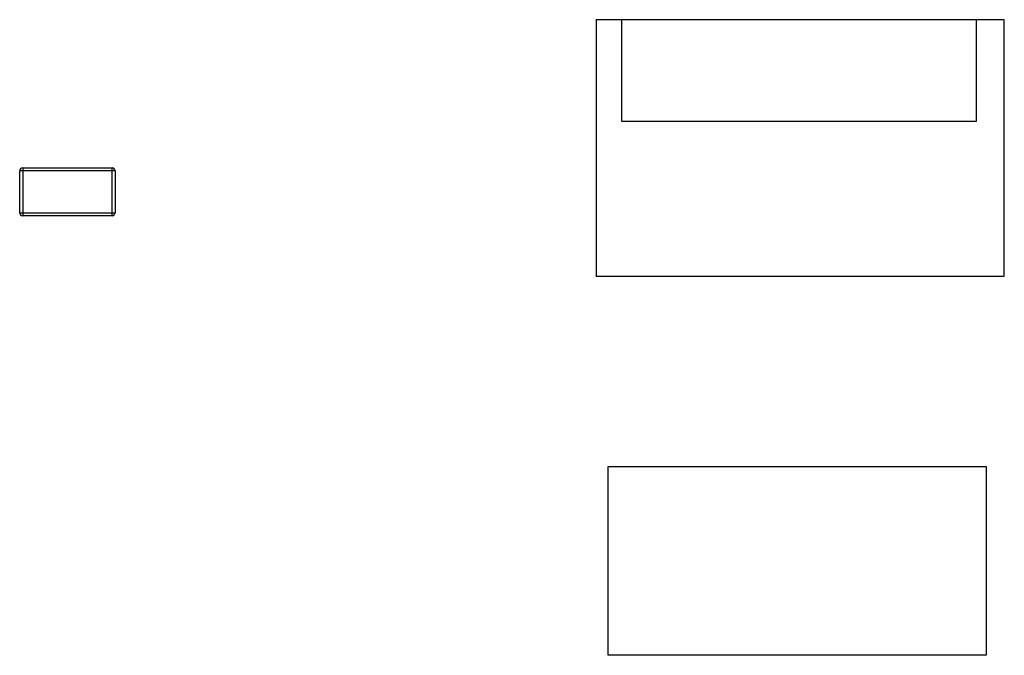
# Model space of a CAD drawing. Header units: millimetres. Extents: x 718 to 1157, y -195 to -52.
# Tile 35 of 156: x 1040 to 1056, y -149 to -139. Entities that reach past the tile are written whole.
import ezdxf

# ---------------------------------------------------------------- set-up
doc = ezdxf.new("R2010")
doc.units = ezdxf.units.MM
doc.header["$LTSCALE"] = 1.21
doc.header["$MEASUREMENT"] = 0
doc.layers.get('0').update_dxf_attribs({"linetype": 'CONTINUOUS'})

msp = doc.modelspace()

# ---------------------------------------------------------------- linework, layer by layer
at = {"color": 7, "linetype": 'Continuous'}
for p, q in [((1049.378, -138.747), (1049.378, -143.046)), ((1049.803, -138.747), (1049.378, -138.747)), ((1055.753, -138.746), (1049.803, -138.746)), ((1049.803, -138.746), (1049.803, -140.448)), ((1055.753, -140.448), (1055.753, -138.746)), ((1056.218, -138.747), (1055.753, -138.747)), ((1056.218, -143.046), (1056.218, -138.747)), ((1049.803, -140.448), (1055.753, -140.448)), ((1039.763, -141.233), (1039.763, -142.033)), ((1039.763, -141.233), (1041.263, -141.233)), ((1041.263, -142.033), (1041.263, -141.233)), ((1039.713, -141.983), (1039.713, -141.283)), ((1041.313, -141.283), (1039.713, -141.283)), ((1041.313, -141.283), (1041.313, -141.983)), ((1039.713, -141.983), (1041.313, -141.983)), ((1041.263, -142.033), (1039.763, -142.033)), ((1049.378, -143.046), (1056.218, -143.046)), ((1049.577, -146.236), (1055.915, -146.236)), ((1049.577, -149.405), (1049.577, -146.236)), ((1055.915, -146.236), (1055.915, -149.405)), ((1055.915, -149.405), (1049.577, -149.405))]:
    msp.add_line(p, q, dxfattribs=at)
for centre, start, end in [((1039.763, -141.283), 90, 180), ((1041.263, -141.283), 0, 90), ((1039.763, -141.983), 180, 270), ((1041.263, -141.983), 270, 0)]:
    msp.add_arc(centre, 0.05, start, end, dxfattribs=at)

doc.saveas('drawing.dxf')
